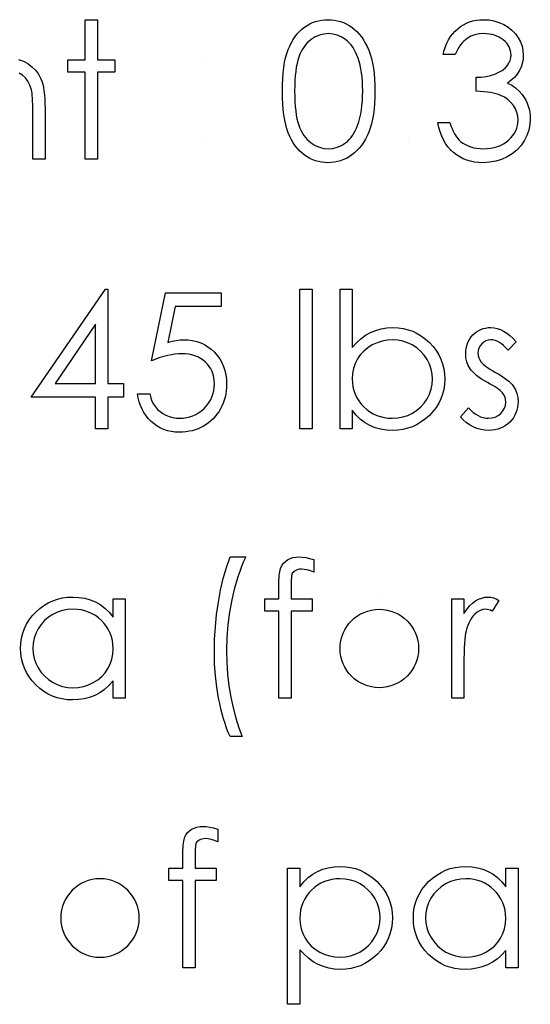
# Model space of a CAD drawing. Header units: inches. Extents: x 0.1 to 87.3, y 0.1 to 33.9.
# Tile 103 of 140: x 32.496 to 32.848, y 23.862 to 24.54. Entities that reach past the tile are written whole.
import ezdxf

# ---------------------------------------------------------------- set-up
doc = ezdxf.new("R2010")
doc.units = ezdxf.units.IN
doc.header["$MEASUREMENT"] = 0

msp = doc.modelspace()

# ---------------------------------------------------------------- linework, layer by layer
at = {"color": 7, "linetype": 'Continuous'}
for p, q in [((32.621166, 24.513852), (32.621166, 24.513852)), ((32.621166, 24.458563), (32.621166, 24.458563)), ((32.764195, 24.458563), (32.764195, 24.458563)), ((32.7438, 24.142297), (32.743799, 24.142297)), ((32.551492, 23.956519), (32.551492, 23.956519))]:
    msp.add_line(p, q, dxfattribs=at)
at = {"color": 7, "linetype": 'Continuous', "flags": 128}
for points in [[(32.541238, 24.540294), (32.549652, 24.540294), (32.549652, 24.540294), (32.549652, 24.51265), (32.549652, 24.51265), (32.561671, 24.51265), (32.561671, 24.51265), (32.561671, 24.504236), (32.561671, 24.504236), (32.549652, 24.504236), (32.549652, 24.504236), (32.549652, 24.44414), (32.549652, 24.44414), (32.541238, 24.44414), (32.541238, 24.44414), (32.541238, 24.504236), (32.541238, 24.504236), (32.529219, 24.504236), (32.529219, 24.504236), (32.529219, 24.51265), (32.529219, 24.51265), (32.541238, 24.51265), (32.541238, 24.51265), (32.541238, 24.540294)], [(32.677056, 24.490978), (32.677112, 24.495485), (32.6773, 24.499729), (32.677619, 24.503729), (32.678051, 24.507448), (32.678596, 24.510903), (32.679291, 24.514096), (32.680098, 24.517026), (32.681018, 24.519692), (32.682051, 24.522153), (32.683197, 24.524463), (32.684455, 24.526603), (32.685807, 24.528613), (32.687253, 24.530453), (32.688793, 24.532144), (32.690446, 24.533665), (32.692211, 24.535055), (32.694052, 24.536275), (32.695948, 24.537346), (32.697883, 24.538247), (32.699892, 24.53898), (32.701939, 24.539562), (32.704043, 24.539975), (32.706184, 24.540219), (32.7084, 24.540294), (32.7084, 24.540294), (32.710634, 24.540219), (32.712832, 24.539975), (32.714954, 24.539562), (32.717038, 24.53898), (32.719067, 24.538247), (32.721039, 24.537346), (32.722973, 24.536275), (32.724832, 24.535036), (32.726616, 24.533646), (32.728325, 24.532068), (32.729922, 24.530341), (32.731424, 24.528463), (32.732832, 24.526397), (32.734147, 24.524181), (32.735349, 24.521796), (32.736476, 24.519242), (32.737471, 24.5165), (32.738354, 24.513533), (32.739086, 24.51034), (32.739687, 24.506922), (32.740157, 24.503279), (32.740495, 24.499391), (32.740683, 24.495297), (32.740758, 24.490978), (32.740758, 24.490978), (32.740683, 24.486677), (32.740495, 24.482602), (32.740157, 24.478733), (32.739706, 24.475109), (32.739105, 24.471709), (32.738373, 24.468536), (32.737527, 24.465568), (32.736532, 24.462845), (32.735424, 24.46031), (32.734222, 24.457944), (32.732926, 24.455728), (32.731518, 24.453662), (32.730015, 24.451765), (32.7284, 24.450037), (32.726691, 24.44846), (32.724889, 24.447051), (32.723011, 24.445812), (32.721076, 24.444722), (32.719085, 24.443821), (32.717057, 24.44307), (32.714973, 24.442488), (32.712832, 24.442074), (32.710634, 24.441812), (32.7084, 24.441736), (32.7084, 24.441736), (32.706184, 24.441812), (32.704043, 24.442056), (32.701939, 24.442469), (32.699911, 24.443032), (32.69792, 24.443746), (32.695986, 24.444647), (32.694108, 24.445699), (32.692286, 24.446901), (32.69054, 24.448272), (32.688887, 24.449793), (32.687347, 24.451483), (32.685901, 24.453343), (32.684549, 24.455333), (32.683291, 24.457493), (32.682126, 24.459822), (32.681075, 24.462301), (32.680136, 24.464986), (32.679309, 24.467935), (32.678633, 24.471146), (32.67807, 24.474602), (32.677619, 24.478301), (32.6773, 24.482283), (32.677112, 24.486508), (32.677056, 24.490978)], [(32.796045, 24.516256), (32.787633, 24.516256), (32.787633, 24.516256), (32.788365, 24.519073), (32.789267, 24.521702), (32.790299, 24.524181), (32.791501, 24.526491), (32.792835, 24.528632), (32.794337, 24.530604), (32.79599, 24.532425), (32.797793, 24.534059), (32.799708, 24.535524), (32.801718, 24.536782), (32.803802, 24.537853), (32.805981, 24.538735), (32.808253, 24.539411), (32.810601, 24.5399), (32.813023, 24.5402), (32.81554, 24.540294), (32.81554, 24.540294), (32.819202, 24.540088), (32.822733, 24.539449), (32.826132, 24.538397), (32.829418, 24.536933), (32.832461, 24.535111), (32.835127, 24.532989), (32.837437, 24.530566), (32.83939, 24.527862), (32.84093, 24.52497), (32.842038, 24.522021), (32.842696, 24.519016), (32.842921, 24.515936), (32.842921, 24.515936), (32.842752, 24.512969), (32.842245, 24.510171), (32.841381, 24.507523), (32.840179, 24.505025), (32.838639, 24.502696), (32.836761, 24.500518), (32.834545, 24.498509), (32.831972, 24.496649), (32.831972, 24.496649), (32.834921, 24.495128), (32.837606, 24.493288), (32.84001, 24.491128), (32.842132, 24.488649), (32.842132, 24.488649), (32.843447, 24.486771), (32.844574, 24.484818), (32.84555, 24.482827), (32.846339, 24.480761), (32.84694, 24.478658), (32.847372, 24.476498), (32.847635, 24.474263), (32.847729, 24.471991), (32.847729, 24.471991), (32.847466, 24.468066), (32.846658, 24.464235), (32.845325, 24.460479), (32.843447, 24.456836), (32.841118, 24.453436), (32.838414, 24.45045), (32.835296, 24.447859), (32.831803, 24.44568), (32.82801, 24.443952), (32.823991, 24.442732), (32.819747, 24.441981), (32.815296, 24.441736), (32.815296, 24.441736), (32.812291, 24.441849), (32.809399, 24.442168), (32.806638, 24.442732), (32.804009, 24.443502), (32.801511, 24.444478), (32.799145, 24.44568), (32.796891, 24.447108), (32.794769, 24.44876), (32.792797, 24.450619), (32.791013, 24.452685), (32.789398, 24.454958), (32.787971, 24.457437), (32.786712, 24.460103), (32.785642, 24.462995), (32.784741, 24.466075), (32.784027, 24.469381), (32.784027, 24.469381), (32.79244, 24.469381), (32.79244, 24.469381), (32.793116, 24.467221), (32.793849, 24.465212), (32.794675, 24.463352), (32.795558, 24.461662), (32.796497, 24.460122), (32.79753, 24.458732), (32.798619, 24.457493), (32.799783, 24.456422), (32.799783, 24.456422), (32.80138, 24.455239), (32.80307, 24.454206), (32.804873, 24.453324), (32.80677, 24.452629), (32.808779, 24.452065), (32.810901, 24.451671), (32.813117, 24.451427), (32.815446, 24.451352), (32.815446, 24.451352), (32.818075, 24.451446), (32.820573, 24.451727), (32.822939, 24.452178), (32.825174, 24.452835), (32.827259, 24.453662), (32.82923, 24.454695), (32.831052, 24.455897), (32.832761, 24.457286), (32.834301, 24.458808), (32.835634, 24.460385), (32.836761, 24.462019), (32.837681, 24.463728), (32.838395, 24.465493), (32.838902, 24.467334), (32.839221, 24.46923), (32.839315, 24.471184), (32.839315, 24.471184), (32.839109, 24.473794), (32.838508, 24.476329), (32.837494, 24.478771), (32.836066, 24.481118), (32.834301, 24.483297), (32.832273, 24.485193), (32.829944, 24.48679), (32.827352, 24.488104), (32.825906, 24.488668), (32.824254, 24.489175), (32.822432, 24.489607), (32.820404, 24.490001), (32.818207, 24.490339), (32.815822, 24.490621), (32.81323, 24.490846), (32.810469, 24.491015), (32.810469, 24.491015), (32.810469, 24.500631), (32.810469, 24.500631), (32.813944, 24.500762), (32.817249, 24.501194), (32.820404, 24.50187), (32.82339, 24.502847), (32.826113, 24.50403), (32.828423, 24.505363), (32.830338, 24.506847), (32.83186, 24.508481), (32.833024, 24.510246), (32.83385, 24.512068), (32.834339, 24.513983), (32.834508, 24.515974), (32.834508, 24.515974), (32.834433, 24.517439), (32.83417, 24.518866), (32.833756, 24.520218), (32.833174, 24.521552), (32.832423, 24.52281), (32.831503, 24.524031), (32.830414, 24.525195), (32.829155, 24.526303), (32.827784, 24.527336), (32.82632, 24.528219), (32.824761, 24.52897), (32.823108, 24.52959), (32.82138, 24.530059), (32.819559, 24.530397), (32.817643, 24.530604), (32.815652, 24.530679), (32.815652, 24.530679), (32.81246, 24.530472), (32.809474, 24.529852), (32.806732, 24.528838), (32.804197, 24.527392), (32.803014, 24.526491), (32.801887, 24.525458), (32.800797, 24.524294), (32.799765, 24.52296), (32.79875, 24.521495), (32.797811, 24.519899), (32.79691, 24.518152), (32.796046, 24.516256)], [(32.685468, 24.491015), (32.685507, 24.487259), (32.685657, 24.483729), (32.685882, 24.480423), (32.686183, 24.477381), (32.686596, 24.474564), (32.687084, 24.471972), (32.687666, 24.469625), (32.688343, 24.467521), (32.689113, 24.465587), (32.689958, 24.463784), (32.690878, 24.462094), (32.691892, 24.460535), (32.693, 24.459089), (32.694183, 24.457756), (32.69546, 24.456554), (32.696812, 24.455465), (32.699667, 24.453662), (32.702597, 24.452385), (32.705601, 24.451615), (32.708681, 24.451352), (32.708681, 24.451352), (32.71178, 24.451596), (32.714785, 24.452366), (32.717677, 24.453605), (32.720475, 24.455371), (32.721809, 24.456441), (32.723048, 24.457624), (32.724212, 24.458958), (32.725302, 24.460404), (32.726297, 24.461963), (32.727217, 24.463672), (32.728044, 24.465493), (32.728795, 24.467446), (32.728795, 24.467446), (32.729621, 24.469963), (32.730354, 24.472592), (32.730954, 24.475353), (32.731462, 24.478226), (32.731837, 24.481231), (32.732119, 24.484367), (32.732288, 24.487635), (32.732344, 24.491015), (32.732344, 24.491015), (32.732288, 24.494396), (32.732156, 24.497626), (32.731893, 24.500687), (32.731555, 24.503598), (32.731105, 24.506359), (32.730579, 24.50895), (32.729922, 24.511392), (32.729189, 24.513683), (32.728363, 24.515824), (32.727461, 24.517796), (32.726485, 24.519636), (32.725433, 24.521326), (32.724306, 24.522866), (32.723086, 24.524256), (32.721809, 24.525495), (32.720456, 24.526585), (32.717621, 24.528369), (32.714729, 24.529665), (32.711742, 24.530416), (32.708681, 24.530679), (32.708681, 24.530679), (32.705583, 24.530416), (32.702559, 24.529665), (32.699648, 24.528369), (32.696812, 24.526585), (32.69546, 24.525514), (32.694202, 24.524312), (32.693019, 24.522979), (32.69193, 24.521533), (32.690915, 24.519974), (32.689976, 24.518284), (32.689131, 24.516481), (32.688361, 24.514547), (32.687685, 24.512443), (32.687103, 24.510096), (32.686596, 24.507523), (32.686202, 24.504687), (32.685882, 24.501626), (32.685657, 24.49834), (32.685507, 24.49479), (32.685469, 24.491015)], [(32.49534, 24.512894), (32.498683, 24.511673), (32.5018, 24.509983), (32.504617, 24.50788), (32.507059, 24.505457), (32.509087, 24.502678), (32.510721, 24.499579), (32.511397, 24.497832), (32.511979, 24.495842), (32.512467, 24.493645), (32.512881, 24.491203), (32.513181, 24.488518), (32.513406, 24.485625), (32.513557, 24.482489), (32.513594, 24.479128), (32.513594, 24.479128), (32.513594, 24.44414), (32.513594, 24.44414), (32.505181, 24.44414), (32.505181, 24.44414), (32.505181, 24.476367), (32.505181, 24.476367), (32.505162, 24.479165), (32.505124, 24.481719), (32.505049, 24.484029), (32.504937, 24.486114), (32.504805, 24.487935), (32.504636, 24.489513), (32.50443, 24.490865), (32.504204, 24.491954), (32.504204, 24.491954), (32.50319, 24.495109), (32.501838, 24.497851), (32.500148, 24.500161), (32.498101, 24.502058), (32.495716, 24.503542)], [(32.555154, 24.354517), (32.556863, 24.354517), (32.556863, 24.354517), (32.556863, 24.289613), (32.556863, 24.289613), (32.567681, 24.289613), (32.567681, 24.289613), (32.567681, 24.279997), (32.567681, 24.279997), (32.556863, 24.279997), (32.556863, 24.279997), (32.556863, 24.258363), (32.556863, 24.258363), (32.54845, 24.258363), (32.54845, 24.258363), (32.54845, 24.279997), (32.54845, 24.279997), (32.503979, 24.279997), (32.503979, 24.279997), (32.555154, 24.354517)], [(32.689075, 24.354517), (32.697488, 24.354517), (32.697488, 24.354517), (32.697488, 24.258363), (32.697488, 24.258363), (32.689075, 24.258363), (32.689075, 24.258363), (32.689075, 24.354517)], [(32.716719, 24.258363), (32.716719, 24.354517), (32.716719, 24.354517), (32.725133, 24.354517), (32.725133, 24.354517), (32.725133, 24.31444), (32.725133, 24.31444), (32.728044, 24.317651), (32.731105, 24.320412), (32.734354, 24.32276), (32.737753, 24.324675), (32.74134, 24.326159), (32.745077, 24.327229), (32.749002, 24.327868), (32.753077, 24.328074), (32.753077, 24.328074), (32.756702, 24.327905), (32.760214, 24.327417), (32.763575, 24.326609), (32.766806, 24.325483), (32.769886, 24.324018), (32.772853, 24.322234), (32.77567, 24.32013), (32.778355, 24.317689), (32.780816, 24.315022), (32.782938, 24.312224), (32.784741, 24.309275), (32.786224, 24.306196), (32.78737, 24.302984), (32.788177, 24.299623), (32.788666, 24.296129), (32.788835, 24.292486), (32.788835, 24.292486), (32.788666, 24.288899), (32.788177, 24.285444), (32.787351, 24.282119), (32.786187, 24.278927), (32.784703, 24.275866), (32.782881, 24.272955), (32.78074, 24.270157), (32.778261, 24.267509), (32.775557, 24.265086), (32.772703, 24.262983), (32.769735, 24.261199), (32.766618, 24.259752), (32.763369, 24.258607), (32.759988, 24.257799), (32.756458, 24.25733), (32.752814, 24.257161), (32.752814, 24.257161), (32.748645, 24.257367), (32.744683, 24.257987), (32.740927, 24.259039), (32.737358, 24.260485), (32.733997, 24.2624), (32.730842, 24.264786), (32.727893, 24.267678), (32.725133, 24.271039), (32.725133, 24.271039), (32.725133, 24.258363), (32.725133, 24.258363), (32.716719, 24.258363)], [(32.634988, 24.352113), (32.634988, 24.342497), (32.634988, 24.342497), (32.6031, 24.342497), (32.6031, 24.342497), (32.598048, 24.317839), (32.598048, 24.317839), (32.601034, 24.318628), (32.60387, 24.31921), (32.606555, 24.319548), (32.609091, 24.319661), (32.609091, 24.319661), (32.612227, 24.319529), (32.615232, 24.319116), (32.618086, 24.31844), (32.620809, 24.317501), (32.623382, 24.316299), (32.625805, 24.314816), (32.628096, 24.313069), (32.630256, 24.311041), (32.632209, 24.308806), (32.633899, 24.30644), (32.635345, 24.303904), (32.63651, 24.301238), (32.63743, 24.298402), (32.638068, 24.295416), (32.638463, 24.29228), (32.638594, 24.288993), (32.638594, 24.288993), (32.638519, 24.286702), (32.638331, 24.284448), (32.637993, 24.282251), (32.637524, 24.280091), (32.636923, 24.277988), (32.63619, 24.275941), (32.635308, 24.273931), (32.634312, 24.271959), (32.633204, 24.270081), (32.631984, 24.268316), (32.630688, 24.266664), (32.629298, 24.265124), (32.627796, 24.263696), (32.626199, 24.262382), (32.624528, 24.26118), (32.622744, 24.260091), (32.620885, 24.259114), (32.61895, 24.258288), (32.61696, 24.257574), (32.614894, 24.256992), (32.612753, 24.256541), (32.610537, 24.256222), (32.608246, 24.256015), (32.605898, 24.255959), (32.605898, 24.255959), (32.6031, 24.256072), (32.600414, 24.256428), (32.597841, 24.256992), (32.595381, 24.257799), (32.593034, 24.258832), (32.590799, 24.260109), (32.588658, 24.261593), (32.586649, 24.263321), (32.584789, 24.265236), (32.583137, 24.267283), (32.581672, 24.269462), (32.580395, 24.27179), (32.579324, 24.274232), (32.57846, 24.276824), (32.577784, 24.279547), (32.577296, 24.282401), (32.577296, 24.282401), (32.58571, 24.282401), (32.58571, 24.282401), (32.586386, 24.279734), (32.58725, 24.277349), (32.58832, 24.275208), (32.589578, 24.27333), (32.591062, 24.271678), (32.592771, 24.270194), (32.594705, 24.268861), (32.596865, 24.267715), (32.599156, 24.266776), (32.601522, 24.266119), (32.603926, 24.265706), (32.606386, 24.265574), (32.606386, 24.265574), (32.60879, 24.265687), (32.6111, 24.266006), (32.613335, 24.266532), (32.615476, 24.267283), (32.617523, 24.268222), (32.619495, 24.269405), (32.621373, 24.270776), (32.623176, 24.272373), (32.62481, 24.274119), (32.626237, 24.275978), (32.627439, 24.27795), (32.628434, 24.280016), (32.629204, 24.282195), (32.629749, 24.284467), (32.630068, 24.286852), (32.630181, 24.28935), (32.630181, 24.28935), (32.630087, 24.291603), (32.629805, 24.293744), (32.629317, 24.295773), (32.628641, 24.297688), (32.627777, 24.29951), (32.626725, 24.301219), (32.625467, 24.302815), (32.624021, 24.304299), (32.622425, 24.305651), (32.620678, 24.306815), (32.618819, 24.307792), (32.616828, 24.308618), (32.614706, 24.309238), (32.612452, 24.309689), (32.610086, 24.309952), (32.60757, 24.310045), (32.60757, 24.310045), (32.605391, 24.30997), (32.603081, 24.309745), (32.600677, 24.309369), (32.598142, 24.308844), (32.595513, 24.308167), (32.592752, 24.307341), (32.589898, 24.306365), (32.586912, 24.305238), (32.586912, 24.305238), (32.596527, 24.352113), (32.596527, 24.352113), (32.634988, 24.352113)], [(32.54845, 24.289613), (32.54845, 24.330328), (32.54845, 24.330328), (32.520505, 24.289613), (32.520505, 24.289613), (32.54845, 24.289613)], [(32.838113, 24.318327), (32.832404, 24.312449), (32.832404, 24.312449), (32.830902, 24.314139), (32.829399, 24.315604), (32.827897, 24.316844), (32.826432, 24.317858), (32.824949, 24.318647), (32.823484, 24.31921), (32.822019, 24.319548), (32.820573, 24.319661), (32.820573, 24.319661), (32.818808, 24.319492), (32.817174, 24.318966), (32.815652, 24.318102), (32.814282, 24.316881), (32.813136, 24.315435), (32.812328, 24.313895), (32.81184, 24.312224), (32.811671, 24.31044), (32.811671, 24.31044), (32.811821, 24.308825), (32.812253, 24.307266), (32.812986, 24.305726), (32.814, 24.304224), (32.814, 24.304224), (32.814657, 24.303454), (32.815483, 24.302665), (32.81646, 24.30182), (32.817606, 24.300956), (32.81892, 24.300054), (32.820385, 24.299134), (32.822, 24.298158), (32.823784, 24.297162), (32.823784, 24.297162), (32.825963, 24.295923), (32.827953, 24.294702), (32.829775, 24.293481), (32.831409, 24.29228), (32.832855, 24.291078), (32.834132, 24.289894), (32.835221, 24.288711), (32.836123, 24.287547), (32.836123, 24.287547), (32.837512, 24.285124), (32.838527, 24.282551), (32.839109, 24.279828), (32.839315, 24.276955), (32.839315, 24.276955), (32.839221, 24.274927), (32.838959, 24.272974), (32.838508, 24.271096), (32.837888, 24.269312), (32.837062, 24.267584), (32.836085, 24.26595), (32.834921, 24.264391), (32.833569, 24.262908), (32.832085, 24.261555), (32.830526, 24.260391), (32.828874, 24.259414), (32.827127, 24.258607), (32.825287, 24.257968), (32.823352, 24.257518), (32.821343, 24.257255), (32.819239, 24.257161), (32.819239, 24.257161), (32.816404, 24.257311), (32.813643, 24.257781), (32.810939, 24.258551), (32.808291, 24.259621), (32.805793, 24.260973), (32.803521, 24.262569), (32.801474, 24.264391), (32.799652, 24.266438), (32.799652, 24.266438), (32.80523, 24.272786), (32.80523, 24.272786), (32.806845, 24.271096), (32.808479, 24.269631), (32.81015, 24.268391), (32.811821, 24.267377), (32.81353, 24.266588), (32.815277, 24.266025), (32.817023, 24.265687), (32.818808, 24.265574), (32.818808, 24.265574), (32.82123, 24.265781), (32.823465, 24.266401), (32.825512, 24.267415), (32.827371, 24.268861), (32.828911, 24.27057), (32.830019, 24.272448), (32.830677, 24.274438), (32.830902, 24.276598), (32.830902, 24.276598), (32.830752, 24.278382), (32.83032, 24.280072), (32.829606, 24.28165), (32.828592, 24.283134), (32.828592, 24.283134), (32.827935, 24.283847), (32.82709, 24.284617), (32.826057, 24.285444), (32.824855, 24.286307), (32.823465, 24.287209), (32.821887, 24.288148), (32.820141, 24.289143), (32.818207, 24.290195), (32.818207, 24.290195), (32.816122, 24.291378), (32.814206, 24.292561), (32.812479, 24.293744), (32.810901, 24.294909), (32.809511, 24.296073), (32.808309, 24.297237), (32.807258, 24.298402), (32.806394, 24.299547), (32.806394, 24.299547), (32.805023, 24.301932), (32.804046, 24.304505), (32.803445, 24.30721), (32.803258, 24.310102), (32.803258, 24.310102), (32.803333, 24.311999), (32.803558, 24.313801), (32.803953, 24.315529), (32.804478, 24.317182), (32.805173, 24.318741), (32.806018, 24.320224), (32.807014, 24.321633), (32.808159, 24.322947), (32.809436, 24.324149), (32.810788, 24.325182), (32.812216, 24.326065), (32.813718, 24.326797), (32.815314, 24.327361), (32.816986, 24.327755), (32.818732, 24.327999), (32.820573, 24.328074), (32.820573, 24.328074), (32.822751, 24.327924), (32.82493, 24.327473), (32.827127, 24.326703), (32.829324, 24.325633), (32.831503, 24.324262), (32.8337, 24.322591), (32.835916, 24.320619), (32.838113, 24.318327)], [(32.752739, 24.265574), (32.75642, 24.2658), (32.759951, 24.266457), (32.763331, 24.267565), (32.76658, 24.269105), (32.769585, 24.271039), (32.772271, 24.273349), (32.774637, 24.275997), (32.776665, 24.279002), (32.778318, 24.282232), (32.779482, 24.285575), (32.780196, 24.288974), (32.780421, 24.292486), (32.780421, 24.292486), (32.780177, 24.295998), (32.779482, 24.299435), (32.77828, 24.302778), (32.776628, 24.306045), (32.774581, 24.309088), (32.772214, 24.311773), (32.76951, 24.314102), (32.766486, 24.316074), (32.763256, 24.317651), (32.759895, 24.318759), (32.756439, 24.319435), (32.752871, 24.319661), (32.752871, 24.319661), (32.749227, 24.319435), (32.745697, 24.318759), (32.742241, 24.317651), (32.73888, 24.316074), (32.735762, 24.314121), (32.73302, 24.311867), (32.730654, 24.309294), (32.728682, 24.306402), (32.727123, 24.303266), (32.726015, 24.299961), (32.725358, 24.296449), (32.725133, 24.292749), (32.725133, 24.292749), (32.725264, 24.289913), (32.72564, 24.28719), (32.726259, 24.28458), (32.727123, 24.282101), (32.72825, 24.279734), (32.729621, 24.277481), (32.731236, 24.275359), (32.733095, 24.273349), (32.735142, 24.271528), (32.737321, 24.26995), (32.739593, 24.268617), (32.741997, 24.267527), (32.744514, 24.266664), (32.747143, 24.266063), (32.749885, 24.265687), (32.752739, 24.265574)], [(32.640997, 24.169941), (32.651815, 24.169941), (32.651815, 24.169941), (32.650351, 24.166711), (32.648961, 24.16333), (32.647646, 24.159837), (32.646425, 24.156213), (32.645242, 24.152438), (32.644153, 24.148532), (32.643139, 24.144513), (32.6422, 24.140344), (32.640622, 24.131817), (32.639496, 24.123179), (32.63882, 24.114371), (32.638594, 24.10545), (32.638594, 24.10545), (32.638782, 24.097206), (32.639308, 24.089093), (32.640209, 24.081149), (32.641468, 24.073336), (32.643045, 24.065843), (32.644904, 24.058819), (32.647026, 24.052246), (32.649412, 24.046143), (32.649412, 24.046143), (32.640998, 24.046143), (32.640998, 24.046143), (32.639796, 24.049016), (32.638651, 24.052002), (32.63758, 24.05512), (32.636566, 24.058369), (32.635608, 24.06173), (32.634707, 24.065223), (32.63388, 24.068829), (32.63311, 24.072566), (32.631833, 24.080247), (32.630913, 24.088097), (32.630369, 24.096098), (32.630181, 24.104248), (32.630181, 24.104248), (32.63035, 24.113056), (32.630876, 24.12177), (32.631739, 24.130334), (32.632941, 24.138804), (32.634481, 24.147048), (32.636341, 24.154992), (32.638519, 24.162617), (32.640998, 24.169941)], [(32.69869, 24.168176), (32.69869, 24.159424), (32.69869, 24.159424), (32.696287, 24.160344), (32.69407, 24.161002), (32.692023, 24.161396), (32.690164, 24.161527), (32.690164, 24.161527), (32.688906, 24.161452), (32.687742, 24.161265), (32.686709, 24.160927), (32.68577, 24.160457), (32.684981, 24.159894), (32.684342, 24.159311), (32.683873, 24.158673), (32.683572, 24.157997), (32.68346, 24.157584), (32.683385, 24.15702), (32.683291, 24.156307), (32.683234, 24.155462), (32.683178, 24.154447), (32.683159, 24.153321), (32.683122, 24.152025), (32.683122, 24.150597), (32.683122, 24.150597), (32.683122, 24.141095), (32.683122, 24.141095), (32.697488, 24.141095), (32.697488, 24.141095), (32.697488, 24.132681), (32.697488, 24.132681), (32.683103, 24.132681), (32.683103, 24.132681), (32.683065, 24.072585), (32.683065, 24.072585), (32.674652, 24.072585), (32.674652, 24.072585), (32.674652, 24.132681), (32.674652, 24.132681), (32.665037, 24.132681), (32.665037, 24.132681), (32.665037, 24.141095), (32.665037, 24.141095), (32.674652, 24.141095), (32.674652, 24.141095), (32.674652, 24.152044), (32.674652, 24.152044), (32.674671, 24.153865), (32.674746, 24.155537), (32.67484, 24.157077), (32.67499, 24.158504), (32.675178, 24.159762), (32.675422, 24.160908), (32.675685, 24.161922), (32.676004, 24.162786), (32.676793, 24.164326), (32.677826, 24.165697), (32.679084, 24.166917), (32.680586, 24.167969), (32.682295, 24.168833), (32.684173, 24.169453), (32.68622, 24.169809), (32.688436, 24.169941), (32.688436, 24.169941), (32.69069, 24.169828), (32.69315, 24.169509), (32.695817, 24.168946), (32.69869, 24.168176)], [(32.568882, 24.141095), (32.568883, 24.072585), (32.568883, 24.072585), (32.560469, 24.072585), (32.560469, 24.072585), (32.560469, 24.084435), (32.560469, 24.084435), (32.557558, 24.08128), (32.554497, 24.078576), (32.551229, 24.076322), (32.547811, 24.07452), (32.544224, 24.073149), (32.540487, 24.072172), (32.536562, 24.071571), (32.532487, 24.071383), (32.532487, 24.071383), (32.528862, 24.071552), (32.525369, 24.072041), (32.522008, 24.072848), (32.518777, 24.073975), (32.515698, 24.07544), (32.51273, 24.077224), (32.509913, 24.079327), (32.507228, 24.081769), (32.504768, 24.084435), (32.502645, 24.087234), (32.500861, 24.090182), (32.499378, 24.093281), (32.498232, 24.096511), (32.497425, 24.099873), (32.496936, 24.103384), (32.496767, 24.107028), (32.496767, 24.107028), (32.496936, 24.110596), (32.497425, 24.114052), (32.498251, 24.117357), (32.499415, 24.120549), (32.500899, 24.123592), (32.502702, 24.126503), (32.504843, 24.129301), (32.507322, 24.131949), (32.510026, 24.134372), (32.512881, 24.136475), (32.515848, 24.138259), (32.518965, 24.139705), (32.522214, 24.140851), (32.525595, 24.141658), (32.529107, 24.142128), (32.53275, 24.142297), (32.53275, 24.142297), (32.536938, 24.14209), (32.540919, 24.14147), (32.544694, 24.140419), (32.548262, 24.138973), (32.551624, 24.137076), (32.554798, 24.134672), (32.557727, 24.131799), (32.560469, 24.128418), (32.560469, 24.128418), (32.560469, 24.141095), (32.560469, 24.141095), (32.568883, 24.141095)], [(32.793642, 24.141095), (32.802056, 24.141095), (32.802056, 24.141095), (32.802056, 24.13101), (32.802056, 24.13101), (32.803971, 24.133789), (32.805943, 24.136156), (32.807953, 24.13809), (32.810018, 24.13963), (32.812141, 24.140794), (32.814319, 24.141639), (32.816516, 24.142128), (32.81877, 24.142297), (32.81877, 24.142297), (32.820517, 24.142146), (32.822319, 24.141715), (32.824179, 24.140982), (32.826094, 24.139949), (32.826094, 24.139949), (32.821474, 24.132663), (32.821474, 24.132663), (32.820254, 24.133188), (32.819127, 24.133583), (32.818094, 24.133808), (32.817174, 24.133883), (32.817174, 24.133883), (32.815164, 24.133658), (32.813174, 24.132982), (32.811239, 24.131855), (32.809324, 24.130277), (32.808403, 24.12932), (32.80754, 24.12823), (32.806751, 24.127029), (32.806, 24.125695), (32.805305, 24.12423), (32.804666, 24.122653), (32.804084, 24.120944), (32.803558, 24.119122), (32.803558, 24.119122), (32.803201, 24.117488), (32.802901, 24.115479), (32.802638, 24.113094), (32.802431, 24.110333), (32.802262, 24.107216), (32.80215, 24.103722), (32.802075, 24.099854), (32.802056, 24.09561), (32.802056, 24.09561), (32.802056, 24.072585), (32.802056, 24.072585), (32.793642, 24.072585), (32.793642, 24.072585), (32.793642, 24.141095)], [(32.532862, 24.133883), (32.529182, 24.133658), (32.525651, 24.133001), (32.522271, 24.131893), (32.519022, 24.130353), (32.516017, 24.128418), (32.513331, 24.126108), (32.510965, 24.12346), (32.508918, 24.120437), (32.507284, 24.117207), (32.50612, 24.113864), (32.505406, 24.110446), (32.505181, 24.106934), (32.505181, 24.106934), (32.505425, 24.103441), (32.50612, 24.100023), (32.507303, 24.09668), (32.508956, 24.093412), (32.511021, 24.09037), (32.513388, 24.087684), (32.516092, 24.085356), (32.519116, 24.083384), (32.522364, 24.081806), (32.525726, 24.080698), (32.5292, 24.080022), (32.532787, 24.079797), (32.532787, 24.079797), (32.536431, 24.080022), (32.53998, 24.080679), (32.543417, 24.081787), (32.54676, 24.083346), (32.549858, 24.08528), (32.5526, 24.087534), (32.554929, 24.090107), (32.556901, 24.09298), (32.55846, 24.096117), (32.559587, 24.099459), (32.560244, 24.102971), (32.560469, 24.10669), (32.560469, 24.10669), (32.560338, 24.109526), (32.559962, 24.112249), (32.559342, 24.114859), (32.558479, 24.117338), (32.557352, 24.119704), (32.555981, 24.121958), (32.554366, 24.12408), (32.552488, 24.12609), (32.550441, 24.127911), (32.548281, 24.129508), (32.54599, 24.130841), (32.543605, 24.13193), (32.541088, 24.132794), (32.538459, 24.133395), (32.535717, 24.133771), (32.532863, 24.133883)], [(32.632585, 23.982398), (32.632585, 23.973647), (32.632585, 23.973647), (32.630181, 23.974567), (32.627965, 23.975224), (32.625918, 23.975618), (32.624058, 23.97575), (32.624058, 23.97575), (32.6228, 23.975675), (32.621636, 23.975487), (32.620603, 23.975149), (32.619664, 23.974679), (32.618875, 23.974116), (32.618237, 23.973534), (32.617767, 23.972895), (32.617467, 23.972219), (32.617354, 23.971806), (32.617279, 23.971243), (32.617185, 23.970529), (32.617129, 23.969684), (32.617072, 23.96867), (32.617053, 23.967543), (32.617016, 23.966247), (32.617016, 23.96482), (32.617016, 23.96482), (32.617016, 23.955317), (32.617016, 23.955317), (32.631383, 23.955317), (32.631383, 23.955317), (32.631383, 23.946904), (32.631383, 23.946904), (32.616997, 23.946904), (32.616997, 23.946904), (32.61696, 23.886808), (32.61696, 23.886808), (32.608546, 23.886808), (32.608546, 23.886808), (32.608546, 23.946904), (32.608546, 23.946904), (32.598931, 23.946904), (32.598931, 23.946904), (32.598931, 23.955317), (32.598931, 23.955317), (32.608546, 23.955317), (32.608546, 23.955317), (32.608546, 23.966266), (32.608546, 23.966266), (32.608565, 23.968088), (32.60864, 23.969759), (32.608734, 23.971299), (32.608884, 23.972726), (32.609072, 23.973985), (32.609316, 23.97513), (32.609579, 23.976144), (32.609898, 23.977008), (32.610687, 23.978548), (32.61172, 23.979919), (32.612978, 23.98114), (32.614481, 23.982191), (32.61619, 23.983055), (32.618068, 23.983675), (32.620115, 23.984032), (32.622331, 23.984163), (32.622331, 23.984163), (32.624584, 23.984051), (32.627044, 23.983731), (32.629711, 23.983168), (32.632585, 23.982398)], [(32.680661, 23.955317), (32.689075, 23.955317), (32.689075, 23.955317), (32.689075, 23.942641), (32.689075, 23.942641), (32.691836, 23.946021), (32.694784, 23.948894), (32.697939, 23.951298), (32.701301, 23.953195), (32.704869, 23.954641), (32.708625, 23.955693), (32.712588, 23.956313), (32.716757, 23.956519), (32.716757, 23.956519), (32.7204, 23.95635), (32.723931, 23.955881), (32.727311, 23.955073), (32.73056, 23.953928), (32.733678, 23.952481), (32.736645, 23.950697), (32.739499, 23.948594), (32.742204, 23.946171), (32.744683, 23.943523), (32.746824, 23.940725), (32.748645, 23.937814), (32.750129, 23.934772), (32.751293, 23.931579), (32.75212, 23.928274), (32.752608, 23.924818), (32.752777, 23.92125), (32.752777, 23.92125), (32.752608, 23.917607), (32.75212, 23.914095), (32.751312, 23.910733), (32.750166, 23.907503), (32.748683, 23.904405), (32.74688, 23.901456), (32.744758, 23.898658), (32.742298, 23.895991), (32.739612, 23.89355), (32.736795, 23.891446), (32.733828, 23.889662), (32.730748, 23.888197), (32.727518, 23.887071), (32.724156, 23.886263), (32.720644, 23.885775), (32.71702, 23.885606), (32.71702, 23.885606), (32.712944, 23.885812), (32.709019, 23.88647), (32.705282, 23.887521), (32.701695, 23.889024), (32.698296, 23.890939), (32.695047, 23.893287), (32.691986, 23.896047), (32.689075, 23.899221), (32.689075, 23.899221), (32.689075, 23.861567), (32.689075, 23.861567), (32.680662, 23.861567), (32.680662, 23.861567), (32.680662, 23.955317)], [(32.839315, 23.955317), (32.839315, 23.886808), (32.839315, 23.886808), (32.830902, 23.886808), (32.830902, 23.886808), (32.830902, 23.898658), (32.830902, 23.898658), (32.827991, 23.895503), (32.82493, 23.892798), (32.821662, 23.890545), (32.818244, 23.888742), (32.814657, 23.887371), (32.81092, 23.886394), (32.806995, 23.885793), (32.80292, 23.885606), (32.80292, 23.885606), (32.799295, 23.885775), (32.795802, 23.886263), (32.79244, 23.887071), (32.78921, 23.888197), (32.78613, 23.889662), (32.783163, 23.891446), (32.780346, 23.89355), (32.77766, 23.895991), (32.7752, 23.898658), (32.773078, 23.901456), (32.771294, 23.904405), (32.76981, 23.907503), (32.768665, 23.910733), (32.767857, 23.914095), (32.767369, 23.917607), (32.7672, 23.92125), (32.7672, 23.92125), (32.767369, 23.924818), (32.767857, 23.928274), (32.768684, 23.931579), (32.769848, 23.934772), (32.771332, 23.937814), (32.773134, 23.940725), (32.775275, 23.943523), (32.777754, 23.946171), (32.780459, 23.948594), (32.783313, 23.950697), (32.786281, 23.952481), (32.789398, 23.953928), (32.792647, 23.955073), (32.796027, 23.955881), (32.799539, 23.95635), (32.803183, 23.956519), (32.803183, 23.956519), (32.80737, 23.956313), (32.811352, 23.955693), (32.815127, 23.954641), (32.818695, 23.953195), (32.822056, 23.951298), (32.82523, 23.948894), (32.82816, 23.946021), (32.830902, 23.942641), (32.830902, 23.942641), (32.830902, 23.955317), (32.830902, 23.955317), (32.839315, 23.955317)], [(32.716682, 23.948106), (32.713827, 23.947993), (32.711085, 23.947617), (32.708456, 23.947016), (32.705939, 23.946153), (32.703536, 23.945063), (32.701263, 23.94373), (32.699085, 23.942134), (32.697038, 23.940312), (32.695178, 23.938303), (32.693563, 23.93618), (32.692192, 23.933927), (32.691066, 23.93156), (32.690202, 23.929082), (32.689582, 23.926471), (32.689206, 23.923748), (32.689075, 23.920912), (32.689075, 23.920912), (32.6893, 23.917194), (32.689958, 23.913682), (32.691066, 23.910339), (32.692624, 23.907203), (32.694596, 23.904329), (32.696963, 23.901757), (32.699704, 23.899503), (32.702822, 23.897569), (32.706184, 23.89601), (32.709639, 23.894902), (32.71317, 23.894245), (32.716813, 23.894019), (32.716813, 23.894019), (32.720381, 23.894245), (32.723837, 23.894921), (32.727198, 23.896029), (32.730429, 23.897606), (32.733452, 23.899578), (32.736157, 23.901907), (32.738523, 23.904592), (32.74057, 23.907635), (32.742223, 23.910902), (32.743424, 23.914245), (32.744119, 23.917663), (32.744363, 23.921156), (32.744363, 23.921156), (32.744138, 23.924668), (32.743424, 23.928086), (32.74226, 23.931429), (32.740607, 23.934659), (32.738579, 23.937683), (32.736213, 23.940331), (32.733527, 23.942641), (32.730523, 23.944575), (32.727274, 23.946115), (32.723893, 23.947223), (32.720363, 23.94788), (32.716682, 23.948106)], [(32.803295, 23.948106), (32.799614, 23.94788), (32.796084, 23.947223), (32.792703, 23.946115), (32.789454, 23.944575), (32.78645, 23.942641), (32.783764, 23.940331), (32.781398, 23.937683), (32.779351, 23.934659), (32.777717, 23.931429), (32.776552, 23.928086), (32.775839, 23.924668), (32.775613, 23.921156), (32.775613, 23.921156), (32.775858, 23.917663), (32.776552, 23.914245), (32.777736, 23.910902), (32.779388, 23.907635), (32.781454, 23.904592), (32.78382, 23.901907), (32.786525, 23.899578), (32.789548, 23.897606), (32.792797, 23.896029), (32.796159, 23.894921), (32.799633, 23.894245), (32.80322, 23.894019), (32.80322, 23.894019), (32.806863, 23.894245), (32.810413, 23.894902), (32.81385, 23.89601), (32.817192, 23.897569), (32.820291, 23.899503), (32.823033, 23.901757), (32.825362, 23.904329), (32.827334, 23.907203), (32.828892, 23.910339), (32.830019, 23.913682), (32.830677, 23.917194), (32.830902, 23.920912), (32.830902, 23.920912), (32.83077, 23.923748), (32.830395, 23.926471), (32.829775, 23.929082), (32.828911, 23.93156), (32.827784, 23.933927), (32.826413, 23.93618), (32.824798, 23.938303), (32.82292, 23.940312), (32.820873, 23.942134), (32.818714, 23.94373), (32.816422, 23.945063), (32.814037, 23.946153), (32.811521, 23.947016), (32.808892, 23.947617), (32.80615, 23.947993), (32.803295, 23.948106)]]:
    msp.add_lwpolyline(points, dxfattribs=at)
at = {"color": 7, "linetype": 'Continuous'}
for centre, start, end in [((32.743762, 24.106845), 90.00003, 89.99997), ((32.551455, 23.921068), 90.000044, 89.999971)]:
    msp.add_arc(centre, 0.027038, start, end, dxfattribs=at)

doc.saveas('drawing.dxf')
